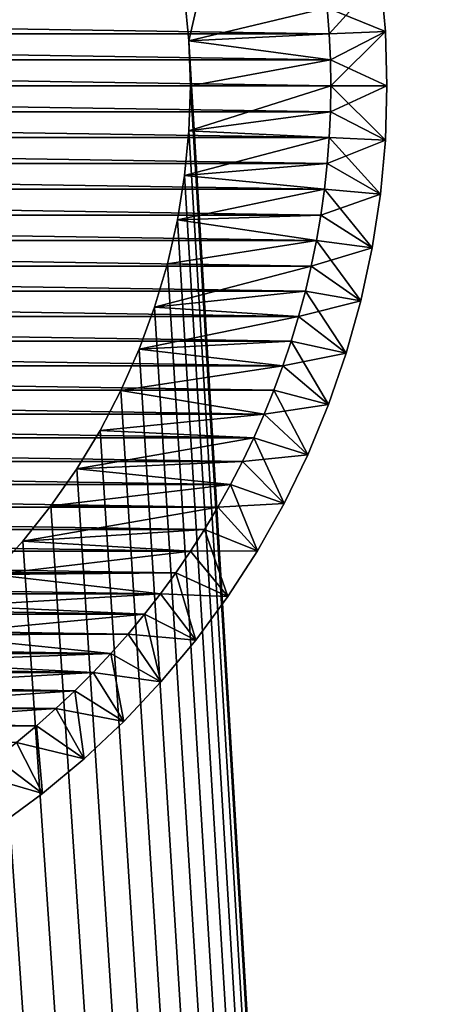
# Model space of a CAD drawing. Extents: x -260 to 260, y -882 to 882.
# Tile 202 of 234: x 209.46 to 216.93, y 583.65 to 601.18. Entities that reach past the tile are written whole.
import ezdxf

# ---------------------------------------------------------------- set-up
doc = ezdxf.new("R2010")
doc.units = 0
doc.header["$LTSCALE"] = 21.359881
for name, color, linetype in [('1', 7, 'CONTINUOUS'), ('11', 7, 'CONTINUOUS'), ('12', 7, 'CONTINUOUS'), ('13', 7, 'CONTINUOUS'), ('14', 7, 'CONTINUOUS'), ('2', 7, 'CONTINUOUS'), ('5', 7, 'CONTINUOUS'), ('6', 7, 'CONTINUOUS'), ('78', 7, 'CONTINUOUS'), ('79', 7, 'CONTINUOUS'), ('80', 7, 'CONTINUOUS'), ('81', 7, 'CONTINUOUS')]:
    doc.layers.add(name, color=color, linetype=linetype)

msp = doc.modelspace()

# ---------------------------------------------------------------- linework, layer by layer
at = {"layer": '1', "color": 7, "linetype": 'CONTINUOUS'}
for points in [[(253.525, 812.5), (-253.525, 0), (253.525, 0), (253.525, 812.5)], [(-253.525, 0), (253.525, 812.5), (116.582, 650.819), (-253.525, 0)]]:
    msp.add_3dface(points, dxfattribs=at)
at = {"layer": '11', "color": 7, "linetype": 'CONTINUOUS'}
for points in [[(212.397, 601.598, -20), (212.474, 600.801, -20), (214.936, 601.384, -20), (212.397, 601.598, -20)], [(214.936, 601.384, -20), (212.474, 600.801, -20), (214.972, 600.923, -20), (214.936, 601.384, -20)], [(214.972, 600.923, -20), (212.474, 600.801, -20), (214.993, 600.462, -20), (214.972, 600.923, -20)], [(212.474, 600.801, -20), (212.5, 600, -20), (214.993, 600.462, -20), (212.474, 600.801, -20)], [(214.993, 600.462, -20), (212.5, 600, -20), (215, 600, -20), (214.993, 600.462, -20)], [(212.5, 600, -20), (212.474, 599.199, -20), (215, 600, -20), (212.5, 600, -20)], [(215, 600, -20), (212.474, 599.199, -20), (214.993, 599.538, -20), (215, 600, -20)], [(214.993, 599.538, -20), (212.474, 599.199, -20), (214.972, 599.077, -20), (214.993, 599.538, -20)], [(212.474, 599.199, -20), (212.397, 598.402, -20), (214.972, 599.077, -20), (212.474, 599.199, -20)], [(214.972, 599.077, -20), (212.397, 598.402, -20), (214.936, 598.616, -20), (214.972, 599.077, -20)], [(214.936, 598.616, -20), (212.397, 598.402, -20), (214.886, 598.157, -20), (214.936, 598.616, -20)], [(212.397, 598.402, -20), (212.27, 597.611, -20), (214.886, 598.157, -20), (212.397, 598.402, -20)], [(214.886, 598.157, -20), (212.27, 597.611, -20), (214.822, 597.699, -20), (214.886, 598.157, -20)], [(214.822, 597.699, -20), (212.27, 597.611, -20), (214.745, 597.244, -20), (214.822, 597.699, -20)], [(212.27, 597.611, -20), (212.091, 596.83, -20), (214.745, 597.244, -20), (212.27, 597.611, -20)], [(214.745, 597.244, -20), (212.091, 596.83, -20), (214.653, 596.791, -20), (214.745, 597.244, -20)], [(212.091, 596.83, -20), (211.863, 596.061, -20), (214.653, 596.791, -20), (212.091, 596.83, -20)], [(214.653, 596.791, -20), (211.863, 596.061, -20), (214.547, 596.341, -20), (214.653, 596.791, -20)], [(214.547, 596.341, -20), (211.863, 596.061, -20), (214.427, 595.895, -20), (214.547, 596.341, -20)], [(211.863, 596.061, -20), (211.587, 595.309, -20), (214.427, 595.895, -20), (211.863, 596.061, -20)], [(214.427, 595.895, -20), (211.587, 595.309, -20), (214.294, 595.453, -20), (214.427, 595.895, -20)], [(214.294, 595.453, -20), (211.587, 595.309, -20), (214.147, 595.015, -20), (214.294, 595.453, -20)], [(211.587, 595.309, -20), (211.262, 594.576, -20), (214.147, 595.015, -20), (211.587, 595.309, -20)], [(214.147, 595.015, -20), (211.262, 594.576, -20), (213.987, 594.581, -20), (214.147, 595.015, -20)], [(211.262, 594.576, -20), (210.892, 593.866, -20), (213.814, 594.153, -20), (211.262, 594.576, -20)], [(213.987, 594.581, -20), (211.262, 594.576, -20), (213.814, 594.153, -20), (213.987, 594.581, -20)], [(213.814, 594.153, -20), (210.892, 593.866, -20), (213.627, 593.731, -20), (213.814, 594.153, -20)], [(210.892, 593.866, -20), (210.476, 593.181, -20), (213.627, 593.731, -20), (210.892, 593.866, -20)], [(213.627, 593.731, -20), (210.476, 593.181, -20), (213.427, 593.314, -20), (213.627, 593.731, -20)], [(213.427, 593.314, -20), (210.476, 593.181, -20), (213.215, 592.904, -20), (213.427, 593.314, -20)], [(210.476, 593.181, -20), (210.018, 592.524, -20), (213.215, 592.904, -20), (210.476, 593.181, -20)], [(213.215, 592.904, -20), (210.018, 592.524, -20), (212.99, 592.5, -20), (213.215, 592.904, -20)], [(210.018, 592.524, -20), (209.518, 591.897, -20), (212.99, 592.5, -20), (210.018, 592.524, -20)], [(212.99, 592.5, -20), (209.518, 591.897, -20), (212.753, 592.104, -20), (212.99, 592.5, -20)], [(212.753, 592.104, -20), (209.518, 591.897, -20), (212.504, 591.715, -20), (212.753, 592.104, -20)], [(209.518, 591.897, -20), (208.979, 591.304, -20), (212.504, 591.715, -20), (209.518, 591.897, -20)], [(212.504, 591.715, -20), (208.979, 591.304, -20), (212.243, 591.333, -20), (212.504, 591.715, -20)], [(208.979, 591.304, -20), (208.404, 590.747, -20), (211.97, 590.96, -20), (208.979, 591.304, -20)], [(212.243, 591.333, -20), (208.979, 591.304, -20), (211.97, 590.96, -20), (212.243, 591.333, -20)], [(211.97, 590.96, -20), (208.404, 590.747, -20), (211.686, 590.596, -20), (211.97, 590.96, -20)], [(208.404, 590.747, -20), (207.794, 590.227, -20), (211.686, 590.596, -20), (208.404, 590.747, -20)], [(211.686, 590.596, -20), (207.794, 590.227, -20), (211.391, 590.241, -20), (211.686, 590.596, -20)], [(207.794, 590.227, -20), (207.152, 589.748, -20), (211.085, 589.895, -20), (207.794, 590.227, -20)], [(211.391, 590.241, -20), (207.794, 590.227, -20), (211.085, 589.895, -20), (211.391, 590.241, -20)], [(211.085, 589.895, -20), (207.152, 589.748, -20), (210.769, 589.558, -20), (211.085, 589.895, -20)], [(207.152, 589.748, -20), (206.48, 589.311, -20), (210.769, 589.558, -20), (207.152, 589.748, -20)], [(210.769, 589.558, -20), (206.48, 589.311, -20), (210.442, 589.231, -20), (210.769, 589.558, -20)], [(206.48, 589.311, -20), (205.782, 588.918, -20), (210.442, 589.231, -20), (206.48, 589.311, -20)], [(210.442, 589.231, -20), (205.782, 588.918, -20), (210.105, 588.915, -20), (210.442, 589.231, -20)], [(205.782, 588.918, -20), (205.06, 588.57, -20), (210.105, 588.915, -20), (205.782, 588.918, -20)], [(210.105, 588.915, -20), (205.06, 588.57, -20), (209.759, 588.609, -20), (210.105, 588.915, -20)], [(209.759, 588.609, -20), (205.06, 588.57, -20), (209.404, 588.314, -20), (209.759, 588.609, -20)]]:
    msp.add_3dface(points, dxfattribs=at)
at = {"layer": '12', "color": 7, "linetype": 'CONTINUOUS'}
for points in [[(185.064, 601.384, -70), (214.972, 600.923, -70), (185.028, 600.923, -70), (185.064, 601.384, -70)], [(214.936, 601.384, -70), (214.972, 600.923, -70), (185.064, 601.384, -70), (214.936, 601.384, -70)], [(185.028, 600.923, -70), (214.993, 600.462, -70), (185.007, 600.462, -70), (185.028, 600.923, -70)], [(214.972, 600.923, -70), (214.993, 600.462, -70), (185.028, 600.923, -70), (214.972, 600.923, -70)], [(185.007, 600.462, -70), (215, 600, -70), (185, 600, -70), (185.007, 600.462, -70)], [(214.993, 600.462, -70), (215, 600, -70), (185.007, 600.462, -70), (214.993, 600.462, -70)], [(185, 600, -70), (215, 600, -70), (214.993, 599.538, -70), (185, 600, -70)], [(185.007, 599.538, -70), (185, 600, -70), (214.993, 599.538, -70), (185.007, 599.538, -70)], [(185.028, 599.077, -70), (185.007, 599.538, -70), (214.972, 599.077, -70), (185.028, 599.077, -70)], [(214.972, 599.077, -70), (185.007, 599.538, -70), (214.993, 599.538, -70), (214.972, 599.077, -70)], [(185.064, 598.616, -70), (185.028, 599.077, -70), (214.936, 598.616, -70), (185.064, 598.616, -70)], [(214.936, 598.616, -70), (185.028, 599.077, -70), (214.972, 599.077, -70), (214.936, 598.616, -70)], [(185.114, 598.157, -70), (185.064, 598.616, -70), (214.886, 598.157, -70), (185.114, 598.157, -70)], [(214.886, 598.157, -70), (185.064, 598.616, -70), (214.936, 598.616, -70), (214.886, 598.157, -70)], [(185.178, 597.699, -70), (185.114, 598.157, -70), (214.822, 597.699, -70), (185.178, 597.699, -70)], [(214.822, 597.699, -70), (185.114, 598.157, -70), (214.886, 598.157, -70), (214.822, 597.699, -70)], [(185.255, 597.244, -70), (185.178, 597.699, -70), (214.745, 597.244, -70), (185.255, 597.244, -70)], [(214.745, 597.244, -70), (185.178, 597.699, -70), (214.822, 597.699, -70), (214.745, 597.244, -70)], [(185.347, 596.791, -70), (185.255, 597.244, -70), (214.653, 596.791, -70), (185.347, 596.791, -70)], [(214.653, 596.791, -70), (185.255, 597.244, -70), (214.745, 597.244, -70), (214.653, 596.791, -70)], [(185.453, 596.341, -70), (185.347, 596.791, -70), (214.547, 596.341, -70), (185.453, 596.341, -70)], [(214.547, 596.341, -70), (185.347, 596.791, -70), (214.653, 596.791, -70), (214.547, 596.341, -70)], [(185.573, 595.895, -70), (185.453, 596.341, -70), (214.427, 595.895, -70), (185.573, 595.895, -70)], [(214.427, 595.895, -70), (185.453, 596.341, -70), (214.547, 596.341, -70), (214.427, 595.895, -70)], [(185.706, 595.453, -70), (185.573, 595.895, -70), (214.294, 595.453, -70), (185.706, 595.453, -70)], [(214.294, 595.453, -70), (185.573, 595.895, -70), (214.427, 595.895, -70), (214.294, 595.453, -70)], [(185.853, 595.015, -70), (185.706, 595.453, -70), (214.147, 595.015, -70), (185.853, 595.015, -70)], [(214.147, 595.015, -70), (185.706, 595.453, -70), (214.294, 595.453, -70), (214.147, 595.015, -70)], [(186.013, 594.581, -70), (185.853, 595.015, -70), (213.987, 594.581, -70), (186.013, 594.581, -70)], [(213.987, 594.581, -70), (185.853, 595.015, -70), (214.147, 595.015, -70), (213.987, 594.581, -70)], [(186.186, 594.153, -70), (186.013, 594.581, -70), (213.814, 594.153, -70), (186.186, 594.153, -70)], [(213.814, 594.153, -70), (186.013, 594.581, -70), (213.987, 594.581, -70), (213.814, 594.153, -70)], [(186.373, 593.731, -70), (186.186, 594.153, -70), (213.627, 593.731, -70), (186.373, 593.731, -70)], [(213.627, 593.731, -70), (186.186, 594.153, -70), (213.814, 594.153, -70), (213.627, 593.731, -70)], [(186.573, 593.314, -70), (186.373, 593.731, -70), (213.427, 593.314, -70), (186.573, 593.314, -70)], [(213.427, 593.314, -70), (186.373, 593.731, -70), (213.627, 593.731, -70), (213.427, 593.314, -70)], [(186.785, 592.904, -70), (186.573, 593.314, -70), (213.215, 592.904, -70), (186.785, 592.904, -70)], [(213.215, 592.904, -70), (186.573, 593.314, -70), (213.427, 593.314, -70), (213.215, 592.904, -70)], [(187.01, 592.5, -70), (186.785, 592.904, -70), (212.99, 592.5, -70), (187.01, 592.5, -70)], [(212.99, 592.5, -70), (186.785, 592.904, -70), (213.215, 592.904, -70), (212.99, 592.5, -70)], [(187.247, 592.104, -70), (187.01, 592.5, -70), (212.753, 592.104, -70), (187.247, 592.104, -70)], [(212.753, 592.104, -70), (187.01, 592.5, -70), (212.99, 592.5, -70), (212.753, 592.104, -70)], [(187.496, 591.715, -70), (187.247, 592.104, -70), (212.504, 591.715, -70), (187.496, 591.715, -70)], [(212.504, 591.715, -70), (187.247, 592.104, -70), (212.753, 592.104, -70), (212.504, 591.715, -70)], [(187.757, 591.333, -70), (187.496, 591.715, -70), (212.243, 591.333, -70), (187.757, 591.333, -70)], [(212.243, 591.333, -70), (187.496, 591.715, -70), (212.504, 591.715, -70), (212.243, 591.333, -70)], [(188.03, 590.96, -70), (187.757, 591.333, -70), (211.97, 590.96, -70), (188.03, 590.96, -70)], [(211.97, 590.96, -70), (187.757, 591.333, -70), (212.243, 591.333, -70), (211.97, 590.96, -70)], [(188.314, 590.596, -70), (188.03, 590.96, -70), (211.686, 590.596, -70), (188.314, 590.596, -70)], [(211.686, 590.596, -70), (188.03, 590.96, -70), (211.97, 590.96, -70), (211.686, 590.596, -70)], [(188.609, 590.241, -70), (188.314, 590.596, -70), (211.391, 590.241, -70), (188.609, 590.241, -70)], [(211.391, 590.241, -70), (188.314, 590.596, -70), (211.686, 590.596, -70), (211.391, 590.241, -70)], [(188.915, 589.895, -70), (188.609, 590.241, -70), (211.085, 589.895, -70), (188.915, 589.895, -70)], [(211.085, 589.895, -70), (188.609, 590.241, -70), (211.391, 590.241, -70), (211.085, 589.895, -70)], [(189.231, 589.558, -70), (188.915, 589.895, -70), (210.769, 589.558, -70), (189.231, 589.558, -70)], [(210.769, 589.558, -70), (188.915, 589.895, -70), (211.085, 589.895, -70), (210.769, 589.558, -70)], [(189.558, 589.231, -70), (189.231, 589.558, -70), (210.442, 589.231, -70), (189.558, 589.231, -70)], [(210.442, 589.231, -70), (189.231, 589.558, -70), (210.769, 589.558, -70), (210.442, 589.231, -70)], [(189.895, 588.915, -70), (189.558, 589.231, -70), (210.105, 588.915, -70), (189.895, 588.915, -70)], [(210.105, 588.915, -70), (189.558, 589.231, -70), (210.442, 589.231, -70), (210.105, 588.915, -70)], [(190.241, 588.609, -70), (189.895, 588.915, -70), (209.759, 588.609, -70), (190.241, 588.609, -70)], [(209.759, 588.609, -70), (189.895, 588.915, -70), (210.105, 588.915, -70), (209.759, 588.609, -70)], [(209.404, 588.314, -70), (190.241, 588.609, -70), (209.759, 588.609, -70), (209.404, 588.314, -70)]]:
    msp.add_3dface(points, dxfattribs=at)
at = {"layer": '13', "color": 7, "linetype": 'CONTINUOUS'}
for points in [[(215.883, 601.929, -21), (215.971, 600.966, -21), (215.883, 601.929, -69), (215.883, 601.929, -21)], [(215.883, 601.929, -69), (215.971, 600.966, -21), (215.971, 600.966, -69), (215.883, 601.929, -69)], [(215.971, 600.966, -21), (216, 600, -21), (215.971, 600.966, -69), (215.971, 600.966, -21)], [(215.971, 600.966, -69), (216, 600, -21), (216, 600, -69), (215.971, 600.966, -69)]]:
    msp.add_3dface(points, dxfattribs=at)
at = {"layer": '14', "color": 7, "linetype": 'CONTINUOUS'}
for points in [[(216, 600, -69), (216, 600, -21), (215.971, 599.034, -21), (216, 600, -69)], [(216, 600, -69), (215.971, 599.034, -21), (215.971, 599.034, -69), (216, 600, -69)], [(215.971, 599.034, -21), (215.883, 598.071, -21), (215.971, 599.034, -69), (215.971, 599.034, -21)], [(215.971, 599.034, -69), (215.883, 598.071, -21), (215.883, 598.071, -69), (215.971, 599.034, -69)], [(215.883, 598.071, -21), (215.738, 597.116, -21), (215.883, 598.071, -69), (215.883, 598.071, -21)], [(215.883, 598.071, -69), (215.738, 597.116, -21), (215.738, 597.116, -69), (215.883, 598.071, -69)], [(215.738, 597.116, -21), (215.535, 596.171, -21), (215.738, 597.116, -69), (215.738, 597.116, -21)], [(215.738, 597.116, -69), (215.535, 596.171, -21), (215.535, 596.171, -69), (215.738, 597.116, -69)], [(215.535, 596.171, -21), (215.276, 595.24, -21), (215.535, 596.171, -69), (215.535, 596.171, -21)], [(215.535, 596.171, -69), (215.276, 595.24, -21), (215.276, 595.24, -69), (215.535, 596.171, -69)], [(215.276, 595.24, -21), (214.96, 594.326, -21), (215.276, 595.24, -69), (215.276, 595.24, -21)], [(215.276, 595.24, -69), (214.96, 594.326, -21), (214.96, 594.326, -69), (215.276, 595.24, -69)], [(214.96, 594.326, -21), (214.59, 593.433, -21), (214.96, 594.326, -69), (214.96, 594.326, -21)], [(214.96, 594.326, -69), (214.59, 593.433, -21), (214.59, 593.433, -69), (214.96, 594.326, -69)], [(214.59, 593.433, -21), (214.167, 592.564, -21), (214.59, 593.433, -69), (214.59, 593.433, -21)], [(214.59, 593.433, -69), (214.167, 592.564, -21), (214.167, 592.564, -69), (214.59, 593.433, -69)], [(214.167, 592.564, -21), (213.693, 591.723, -21), (214.167, 592.564, -69), (214.167, 592.564, -21)], [(214.167, 592.564, -69), (213.693, 591.723, -21), (213.693, 591.723, -69), (214.167, 592.564, -69)], [(213.693, 591.723, -21), (213.168, 590.911, -21), (213.693, 591.723, -69), (213.693, 591.723, -21)], [(213.693, 591.723, -69), (213.168, 590.911, -21), (213.168, 590.911, -69), (213.693, 591.723, -69)], [(213.168, 590.911, -21), (212.595, 590.132, -21), (213.168, 590.911, -69), (213.168, 590.911, -21)], [(213.168, 590.911, -69), (212.595, 590.132, -21), (212.595, 590.132, -69), (213.168, 590.911, -69)], [(212.595, 590.132, -21), (211.976, 589.39, -21), (212.595, 590.132, -69), (212.595, 590.132, -21)], [(212.595, 590.132, -69), (211.976, 589.39, -21), (211.976, 589.39, -69), (212.595, 590.132, -69)], [(211.976, 589.39, -21), (211.314, 588.686, -21), (211.976, 589.39, -69), (211.976, 589.39, -21)], [(211.976, 589.39, -69), (211.314, 588.686, -21), (211.314, 588.686, -69), (211.976, 589.39, -69)], [(211.314, 588.686, -21), (210.61, 588.024, -21), (211.314, 588.686, -69), (211.314, 588.686, -21)], [(211.314, 588.686, -69), (210.61, 588.024, -21), (210.61, 588.024, -69), (211.314, 588.686, -69)], [(210.61, 588.024, -21), (209.868, 587.405, -21), (210.61, 588.024, -69), (210.61, 588.024, -21)], [(210.61, 588.024, -69), (209.868, 587.405, -21), (209.868, 587.405, -69), (210.61, 588.024, -69)], [(209.868, 587.405, -21), (209.089, 586.832, -21), (209.868, 587.405, -69), (209.868, 587.405, -21)], [(209.868, 587.405, -69), (209.089, 586.832, -21), (209.089, 586.832, -69), (209.868, 587.405, -69)]]:
    msp.add_3dface(points, dxfattribs=at)
at = {"layer": '2', "color": 7, "linetype": 'CONTINUOUS'}
for points in [[(212.397, 601.598, -9), (260.487, 812.5, -9), (212.474, 600.801, -9), (212.397, 601.598, -9)], [(212.474, 600.801, -9), (260.487, 812.5, -9), (239.733, 145.44, -9), (212.474, 600.801, -9)], [(212.5, 600, -9), (212.474, 600.801, -9), (239.733, 145.44, -9), (212.5, 600, -9)], [(212.474, 599.199, -9), (212.5, 600, -9), (239.733, 145.44, -9), (212.474, 599.199, -9)], [(212.397, 598.402, -9), (212.474, 599.199, -9), (239.733, 145.44, -9), (212.397, 598.402, -9)], [(212.27, 597.611, -9), (212.397, 598.402, -9), (239.733, 145.44, -9), (212.27, 597.611, -9)], [(212.091, 596.83, -9), (212.27, 597.611, -9), (239.733, 145.44, -9), (212.091, 596.83, -9)], [(211.863, 596.061, -9), (212.091, 596.83, -9), (239.733, 145.44, -9), (211.863, 596.061, -9)], [(211.587, 595.309, -9), (211.863, 596.061, -9), (239.733, 145.44, -9), (211.587, 595.309, -9)], [(211.262, 594.576, -9), (211.587, 595.309, -9), (239.733, 145.44, -9), (211.262, 594.576, -9)], [(210.892, 593.866, -9), (211.262, 594.576, -9), (239.733, 145.44, -9), (210.892, 593.866, -9)], [(210.476, 593.181, -9), (210.892, 593.866, -9), (239.733, 145.44, -9), (210.476, 593.181, -9)], [(210.018, 592.524, -9), (210.476, 593.181, -9), (239.733, 145.44, -9), (210.018, 592.524, -9)], [(209.518, 591.897, -9), (210.018, 592.524, -9), (239.733, 145.44, -9), (209.518, 591.897, -9)], [(208.979, 591.304, -9), (209.518, 591.897, -9), (239.733, 145.44, -9), (208.979, 591.304, -9)], [(208.404, 590.747, -9), (208.979, 591.304, -9), (239.733, 145.44, -9), (208.404, 590.747, -9)], [(207.794, 590.227, -9), (208.404, 590.747, -9), (239.733, 145.44, -9), (207.794, 590.227, -9)], [(207.152, 589.748, -9), (207.794, 590.227, -9), (239.733, 145.44, -9), (207.152, 589.748, -9)], [(206.48, 589.311, -9), (207.152, 589.748, -9), (239.733, 145.44, -9), (206.48, 589.311, -9)], [(205.782, 588.918, -9), (206.48, 589.311, -9), (239.733, 145.44, -9), (205.782, 588.918, -9)], [(205.06, 588.57, -9), (205.782, 588.918, -9), (239.733, 145.44, -9), (205.06, 588.57, -9)], [(204.317, 588.269, -9), (205.06, 588.57, -9), (239.733, 145.44, -9), (204.317, 588.269, -9)], [(203.557, 588.017, -9), (204.317, 588.269, -9), (239.733, 145.44, -9), (203.557, 588.017, -9)], [(202.782, 587.813, -9), (203.557, 588.017, -9), (239.733, 145.44, -9), (202.782, 587.813, -9)], [(201.995, 587.66, -9), (202.782, 587.813, -9), (239.733, 145.44, -9), (201.995, 587.66, -9)], [(200.401, 587.506, -9), (201.2, 587.558, -9), (239.733, 145.44, -9), (200.401, 587.506, -9)], [(201.2, 587.558, -9), (201.995, 587.66, -9), (239.733, 145.44, -9), (201.2, 587.558, -9)], [(136.739, 529, -9), (199.599, 587.506, -9), (239.599, 146.31, -9), (136.739, 529, -9)], [(199.599, 587.506, -9), (200.401, 587.506, -9), (239.733, 145.44, -9), (199.599, 587.506, -9)], [(239.599, 146.31, -9), (199.599, 587.506, -9), (239.683, 145.878, -9), (239.599, 146.31, -9)], [(239.683, 145.878, -9), (199.599, 587.506, -9), (239.733, 145.44, -9), (239.683, 145.878, -9)]]:
    msp.add_3dface(points, dxfattribs=at)
at = {"layer": '5', "color": 7, "linetype": 'CONTINUOUS'}
for points in [[(212.397, 601.598, -9), (212.474, 600.801, -9), (212.397, 601.598, -20), (212.397, 601.598, -9)], [(212.397, 601.598, -20), (212.474, 600.801, -9), (212.474, 600.801, -20), (212.397, 601.598, -20)], [(212.474, 600.801, -9), (212.5, 600, -9), (212.474, 600.801, -20), (212.474, 600.801, -9)], [(212.474, 600.801, -20), (212.5, 600, -9), (212.5, 600, -20), (212.474, 600.801, -20)]]:
    msp.add_3dface(points, dxfattribs=at)
at = {"layer": '6', "color": 7, "linetype": 'CONTINUOUS'}
for points in [[(212.5, 600, -9), (212.474, 599.199, -9), (212.5, 600, -20), (212.5, 600, -9)], [(212.5, 600, -20), (212.474, 599.199, -9), (212.474, 599.199, -20), (212.5, 600, -20)], [(212.474, 599.199, -9), (212.397, 598.402, -9), (212.474, 599.199, -20), (212.474, 599.199, -9)], [(212.474, 599.199, -20), (212.397, 598.402, -9), (212.397, 598.402, -20), (212.474, 599.199, -20)], [(212.397, 598.402, -9), (212.27, 597.611, -9), (212.397, 598.402, -20), (212.397, 598.402, -9)], [(212.397, 598.402, -20), (212.27, 597.611, -9), (212.27, 597.611, -20), (212.397, 598.402, -20)], [(212.27, 597.611, -9), (212.091, 596.83, -9), (212.27, 597.611, -20), (212.27, 597.611, -9)], [(212.27, 597.611, -20), (212.091, 596.83, -9), (212.091, 596.83, -20), (212.27, 597.611, -20)], [(212.091, 596.83, -9), (211.863, 596.061, -9), (212.091, 596.83, -20), (212.091, 596.83, -9)], [(212.091, 596.83, -20), (211.863, 596.061, -9), (211.863, 596.061, -20), (212.091, 596.83, -20)], [(211.863, 596.061, -9), (211.587, 595.309, -9), (211.863, 596.061, -20), (211.863, 596.061, -9)], [(211.863, 596.061, -20), (211.587, 595.309, -9), (211.587, 595.309, -20), (211.863, 596.061, -20)], [(211.587, 595.309, -9), (211.262, 594.576, -9), (211.587, 595.309, -20), (211.587, 595.309, -9)], [(211.587, 595.309, -20), (211.262, 594.576, -9), (211.262, 594.576, -20), (211.587, 595.309, -20)], [(211.262, 594.576, -9), (210.892, 593.866, -9), (211.262, 594.576, -20), (211.262, 594.576, -9)], [(211.262, 594.576, -20), (210.892, 593.866, -9), (210.892, 593.866, -20), (211.262, 594.576, -20)], [(210.892, 593.866, -9), (210.476, 593.181, -9), (210.892, 593.866, -20), (210.892, 593.866, -9)], [(210.892, 593.866, -20), (210.476, 593.181, -9), (210.476, 593.181, -20), (210.892, 593.866, -20)], [(210.476, 593.181, -9), (210.018, 592.524, -9), (210.476, 593.181, -20), (210.476, 593.181, -9)], [(210.476, 593.181, -20), (210.018, 592.524, -9), (210.018, 592.524, -20), (210.476, 593.181, -20)], [(210.018, 592.524, -9), (209.518, 591.897, -9), (210.018, 592.524, -20), (210.018, 592.524, -9)], [(210.018, 592.524, -20), (209.518, 591.897, -9), (209.518, 591.897, -20), (210.018, 592.524, -20)], [(209.518, 591.897, -9), (208.979, 591.304, -9), (209.518, 591.897, -20), (209.518, 591.897, -9)], [(209.518, 591.897, -20), (208.979, 591.304, -9), (208.979, 591.304, -20), (209.518, 591.897, -20)]]:
    msp.add_3dface(points, dxfattribs=at)
at = {"layer": '78', "color": 7, "linetype": 'CONTINUOUS'}
for points in [[(214.936, 601.384, -20), (214.972, 600.923, -20), (215.883, 601.929, -21), (214.936, 601.384, -20)], [(214.972, 600.923, -20), (215.971, 600.966, -21), (215.883, 601.929, -21), (214.972, 600.923, -20)], [(214.972, 600.923, -20), (214.993, 600.462, -20), (215.971, 600.966, -21), (214.972, 600.923, -20)], [(214.993, 600.462, -20), (215, 600, -20), (215.971, 600.966, -21), (214.993, 600.462, -20)], [(215, 600, -20), (216, 600, -21), (215.971, 600.966, -21), (215, 600, -20)]]:
    msp.add_3dface(points, dxfattribs=at)
at = {"layer": '79', "color": 7, "linetype": 'CONTINUOUS'}
for points in [[(215, 600, -20), (214.993, 599.538, -20), (216, 600, -21), (215, 600, -20)], [(216, 600, -21), (214.993, 599.538, -20), (215.971, 599.034, -21), (216, 600, -21)], [(214.993, 599.538, -20), (214.972, 599.077, -20), (215.971, 599.034, -21), (214.993, 599.538, -20)], [(214.972, 599.077, -20), (214.936, 598.616, -20), (215.971, 599.034, -21), (214.972, 599.077, -20)], [(214.936, 598.616, -20), (215.883, 598.071, -21), (215.971, 599.034, -21), (214.936, 598.616, -20)], [(214.936, 598.616, -20), (214.886, 598.157, -20), (215.883, 598.071, -21), (214.936, 598.616, -20)], [(214.886, 598.157, -20), (214.822, 597.699, -20), (215.883, 598.071, -21), (214.886, 598.157, -20)], [(214.822, 597.699, -20), (215.738, 597.116, -21), (215.883, 598.071, -21), (214.822, 597.699, -20)], [(214.822, 597.699, -20), (214.745, 597.244, -20), (215.738, 597.116, -21), (214.822, 597.699, -20)], [(214.745, 597.244, -20), (214.653, 596.791, -20), (215.738, 597.116, -21), (214.745, 597.244, -20)], [(214.653, 596.791, -20), (215.535, 596.171, -21), (215.738, 597.116, -21), (214.653, 596.791, -20)], [(214.653, 596.791, -20), (214.547, 596.341, -20), (215.535, 596.171, -21), (214.653, 596.791, -20)], [(214.547, 596.341, -20), (214.427, 595.895, -20), (215.535, 596.171, -21), (214.547, 596.341, -20)], [(214.427, 595.895, -20), (215.276, 595.24, -21), (215.535, 596.171, -21), (214.427, 595.895, -20)], [(214.427, 595.895, -20), (214.294, 595.453, -20), (215.276, 595.24, -21), (214.427, 595.895, -20)], [(214.294, 595.453, -20), (214.147, 595.015, -20), (215.276, 595.24, -21), (214.294, 595.453, -20)], [(214.147, 595.015, -20), (214.96, 594.326, -21), (215.276, 595.24, -21), (214.147, 595.015, -20)], [(214.147, 595.015, -20), (213.987, 594.581, -20), (214.96, 594.326, -21), (214.147, 595.015, -20)], [(213.987, 594.581, -20), (213.814, 594.153, -20), (214.96, 594.326, -21), (213.987, 594.581, -20)], [(213.814, 594.153, -20), (214.59, 593.433, -21), (214.96, 594.326, -21), (213.814, 594.153, -20)], [(213.814, 594.153, -20), (213.627, 593.731, -20), (214.59, 593.433, -21), (213.814, 594.153, -20)], [(213.627, 593.731, -20), (213.427, 593.314, -20), (214.59, 593.433, -21), (213.627, 593.731, -20)], [(213.427, 593.314, -20), (213.215, 592.904, -20), (214.167, 592.564, -21), (213.427, 593.314, -20)], [(213.427, 593.314, -20), (214.167, 592.564, -21), (214.59, 593.433, -21), (213.427, 593.314, -20)], [(213.215, 592.904, -20), (212.99, 592.5, -20), (214.167, 592.564, -21), (213.215, 592.904, -20)], [(212.99, 592.5, -20), (212.753, 592.104, -20), (213.693, 591.723, -21), (212.99, 592.5, -20)], [(212.99, 592.5, -20), (213.693, 591.723, -21), (214.167, 592.564, -21), (212.99, 592.5, -20)], [(212.753, 592.104, -20), (212.504, 591.715, -20), (213.693, 591.723, -21), (212.753, 592.104, -20)], [(212.504, 591.715, -20), (213.168, 590.911, -21), (213.693, 591.723, -21), (212.504, 591.715, -20)], [(212.504, 591.715, -20), (212.243, 591.333, -20), (213.168, 590.911, -21), (212.504, 591.715, -20)], [(212.243, 591.333, -20), (211.97, 590.96, -20), (213.168, 590.911, -21), (212.243, 591.333, -20)], [(211.97, 590.96, -20), (211.686, 590.596, -20), (212.595, 590.132, -21), (211.97, 590.96, -20)], [(211.97, 590.96, -20), (212.595, 590.132, -21), (213.168, 590.911, -21), (211.97, 590.96, -20)], [(211.686, 590.596, -20), (211.391, 590.241, -20), (212.595, 590.132, -21), (211.686, 590.596, -20)], [(211.391, 590.241, -20), (211.085, 589.895, -20), (211.976, 589.39, -21), (211.391, 590.241, -20)], [(211.391, 590.241, -20), (211.976, 589.39, -21), (212.595, 590.132, -21), (211.391, 590.241, -20)], [(211.085, 589.895, -20), (210.769, 589.558, -20), (211.976, 589.39, -21), (211.085, 589.895, -20)], [(210.769, 589.558, -20), (210.442, 589.231, -20), (211.314, 588.686, -21), (210.769, 589.558, -20)], [(210.769, 589.558, -20), (211.314, 588.686, -21), (211.976, 589.39, -21), (210.769, 589.558, -20)], [(210.442, 589.231, -20), (210.105, 588.915, -20), (211.314, 588.686, -21), (210.442, 589.231, -20)], [(210.105, 588.915, -20), (209.759, 588.609, -20), (210.61, 588.024, -21), (210.105, 588.915, -20)], [(210.105, 588.915, -20), (210.61, 588.024, -21), (211.314, 588.686, -21), (210.105, 588.915, -20)], [(209.759, 588.609, -20), (209.404, 588.314, -20), (210.61, 588.024, -21), (209.759, 588.609, -20)], [(209.404, 588.314, -20), (209.04, 588.03, -20), (209.868, 587.405, -21), (209.404, 588.314, -20)], [(209.404, 588.314, -20), (209.868, 587.405, -21), (210.61, 588.024, -21), (209.404, 588.314, -20)], [(209.04, 588.03, -20), (208.667, 587.757, -20), (209.868, 587.405, -21), (209.04, 588.03, -20)], [(208.667, 587.757, -20), (209.089, 586.832, -21), (209.868, 587.405, -21), (208.667, 587.757, -20)]]:
    msp.add_3dface(points, dxfattribs=at)
at = {"layer": '80', "color": 7, "linetype": 'CONTINUOUS'}
for points in [[(214.936, 601.384, -70), (215.883, 601.929, -69), (215.971, 600.966, -69), (214.936, 601.384, -70)], [(214.972, 600.923, -70), (214.936, 601.384, -70), (215.971, 600.966, -69), (214.972, 600.923, -70)], [(214.993, 600.462, -70), (214.972, 600.923, -70), (215.971, 600.966, -69), (214.993, 600.462, -70)], [(214.993, 600.462, -70), (215.971, 600.966, -69), (216, 600, -69), (214.993, 600.462, -70)], [(215, 600, -70), (214.993, 600.462, -70), (216, 600, -69), (215, 600, -70)]]:
    msp.add_3dface(points, dxfattribs=at)
at = {"layer": '81', "color": 7, "linetype": 'CONTINUOUS'}
for points in [[(214.993, 599.538, -70), (215, 600, -70), (215.971, 599.034, -69), (214.993, 599.538, -70)], [(215, 600, -70), (216, 600, -69), (215.971, 599.034, -69), (215, 600, -70)], [(214.972, 599.077, -70), (214.993, 599.538, -70), (215.971, 599.034, -69), (214.972, 599.077, -70)], [(214.936, 598.616, -70), (214.972, 599.077, -70), (215.883, 598.071, -69), (214.936, 598.616, -70)], [(214.972, 599.077, -70), (215.971, 599.034, -69), (215.883, 598.071, -69), (214.972, 599.077, -70)], [(214.886, 598.157, -70), (214.936, 598.616, -70), (215.883, 598.071, -69), (214.886, 598.157, -70)], [(214.822, 597.699, -70), (214.886, 598.157, -70), (215.738, 597.116, -69), (214.822, 597.699, -70)], [(214.886, 598.157, -70), (215.883, 598.071, -69), (215.738, 597.116, -69), (214.886, 598.157, -70)], [(214.745, 597.244, -70), (214.822, 597.699, -70), (215.738, 597.116, -69), (214.745, 597.244, -70)], [(214.653, 596.791, -70), (214.745, 597.244, -70), (215.535, 596.171, -69), (214.653, 596.791, -70)], [(214.745, 597.244, -70), (215.738, 597.116, -69), (215.535, 596.171, -69), (214.745, 597.244, -70)], [(214.547, 596.341, -70), (214.653, 596.791, -70), (215.535, 596.171, -69), (214.547, 596.341, -70)], [(214.427, 595.895, -70), (214.547, 596.341, -70), (215.276, 595.24, -69), (214.427, 595.895, -70)], [(214.547, 596.341, -70), (215.535, 596.171, -69), (215.276, 595.24, -69), (214.547, 596.341, -70)], [(214.294, 595.453, -70), (214.427, 595.895, -70), (215.276, 595.24, -69), (214.294, 595.453, -70)], [(214.147, 595.015, -70), (214.294, 595.453, -70), (214.96, 594.326, -69), (214.147, 595.015, -70)], [(214.294, 595.453, -70), (215.276, 595.24, -69), (214.96, 594.326, -69), (214.294, 595.453, -70)], [(213.987, 594.581, -70), (214.147, 595.015, -70), (214.96, 594.326, -69), (213.987, 594.581, -70)], [(213.814, 594.153, -70), (213.987, 594.581, -70), (214.59, 593.433, -69), (213.814, 594.153, -70)], [(213.987, 594.581, -70), (214.96, 594.326, -69), (214.59, 593.433, -69), (213.987, 594.581, -70)], [(213.627, 593.731, -70), (213.814, 594.153, -70), (214.59, 593.433, -69), (213.627, 593.731, -70)], [(213.427, 593.314, -70), (213.627, 593.731, -70), (214.167, 592.564, -69), (213.427, 593.314, -70)], [(213.627, 593.731, -70), (214.59, 593.433, -69), (214.167, 592.564, -69), (213.627, 593.731, -70)], [(213.215, 592.904, -70), (213.427, 593.314, -70), (214.167, 592.564, -69), (213.215, 592.904, -70)], [(212.99, 592.5, -70), (213.215, 592.904, -70), (213.693, 591.723, -69), (212.99, 592.5, -70)], [(213.215, 592.904, -70), (214.167, 592.564, -69), (213.693, 591.723, -69), (213.215, 592.904, -70)], [(212.753, 592.104, -70), (212.99, 592.5, -70), (213.693, 591.723, -69), (212.753, 592.104, -70)], [(212.504, 591.715, -70), (212.753, 592.104, -70), (213.168, 590.911, -69), (212.504, 591.715, -70)], [(212.753, 592.104, -70), (213.693, 591.723, -69), (213.168, 590.911, -69), (212.753, 592.104, -70)], [(212.243, 591.333, -70), (212.504, 591.715, -70), (213.168, 590.911, -69), (212.243, 591.333, -70)], [(211.97, 590.96, -70), (212.243, 591.333, -70), (212.595, 590.132, -69), (211.97, 590.96, -70)], [(212.243, 591.333, -70), (213.168, 590.911, -69), (212.595, 590.132, -69), (212.243, 591.333, -70)], [(211.686, 590.596, -70), (211.97, 590.96, -70), (212.595, 590.132, -69), (211.686, 590.596, -70)], [(211.391, 590.241, -70), (211.686, 590.596, -70), (211.976, 589.39, -69), (211.391, 590.241, -70)], [(211.686, 590.596, -70), (212.595, 590.132, -69), (211.976, 589.39, -69), (211.686, 590.596, -70)], [(211.085, 589.895, -70), (211.391, 590.241, -70), (211.976, 589.39, -69), (211.085, 589.895, -70)], [(210.769, 589.558, -70), (211.085, 589.895, -70), (211.314, 588.686, -69), (210.769, 589.558, -70)], [(211.085, 589.895, -70), (211.976, 589.39, -69), (211.314, 588.686, -69), (211.085, 589.895, -70)], [(210.442, 589.231, -70), (210.769, 589.558, -70), (211.314, 588.686, -69), (210.442, 589.231, -70)], [(210.105, 588.915, -70), (210.442, 589.231, -70), (210.61, 588.024, -69), (210.105, 588.915, -70)], [(210.442, 589.231, -70), (211.314, 588.686, -69), (210.61, 588.024, -69), (210.442, 589.231, -70)], [(209.759, 588.609, -70), (210.105, 588.915, -70), (210.61, 588.024, -69), (209.759, 588.609, -70)], [(209.404, 588.314, -70), (209.759, 588.609, -70), (209.868, 587.405, -69), (209.404, 588.314, -70)], [(209.759, 588.609, -70), (210.61, 588.024, -69), (209.868, 587.405, -69), (209.759, 588.609, -70)], [(209.04, 588.03, -70), (209.404, 588.314, -70), (209.868, 587.405, -69), (209.04, 588.03, -70)], [(209.04, 588.03, -70), (209.868, 587.405, -69), (209.089, 586.832, -69), (209.04, 588.03, -70)]]:
    msp.add_3dface(points, dxfattribs=at)

doc.saveas('drawing.dxf')
